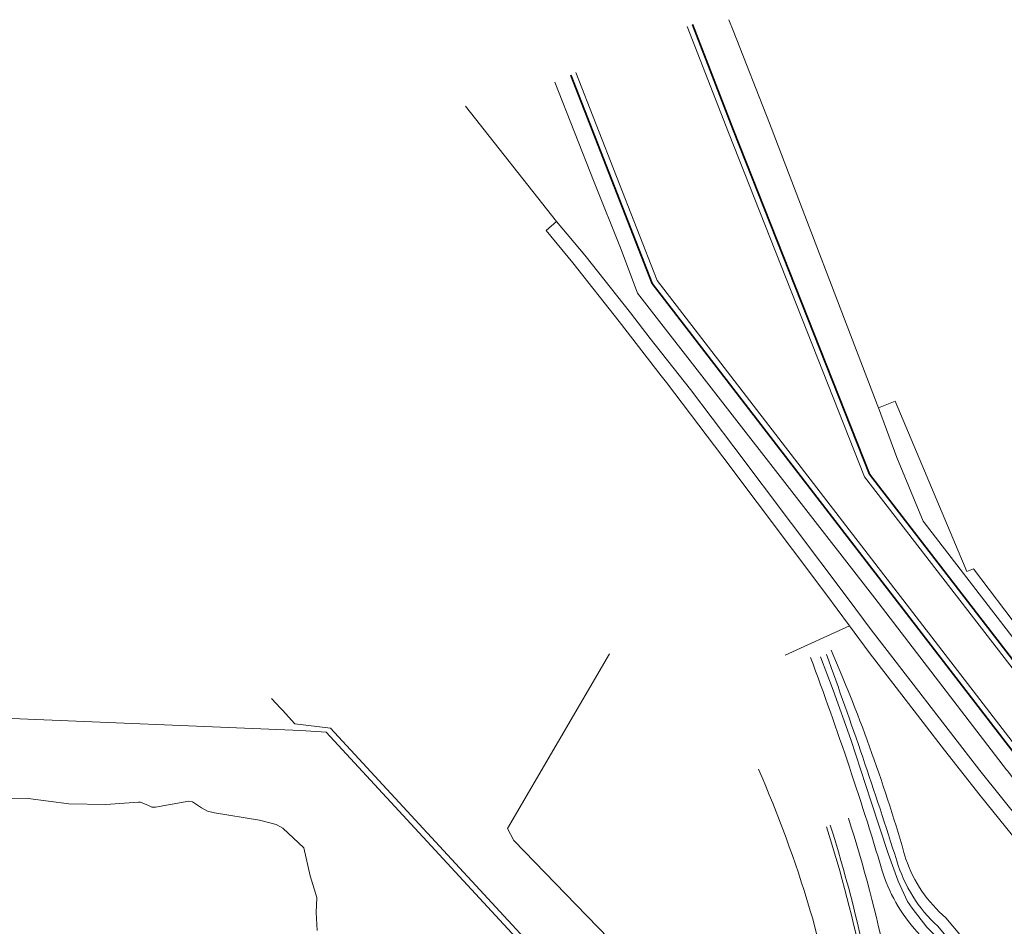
# Model space of a CAD drawing. Header units: metres. Extents: x 152391 to 157968, y 462336 to 467280.
# Tile 104 of 256: x 154045 to 154224, y 464472 to 464636. Entities that reach past the tile are written whole.
import ezdxf

# ---------------------------------------------------------------- set-up
doc = ezdxf.new("R2010")
doc.units = ezdxf.units.M
doc.header["$LTSCALE"] = 0.75
for name, color, linetype, lineweight in [('B-WE-GK-BESCHOEIING-G', 251, 'GK-BESCHOEIING', 35), ('B-WE-GR-BEPLANTING_CULTUUR_BOSPLANTSOEN-GV', 251, 'Continuous', 18), ('B-WE-OG-TERREIN_CULTUURSCHEIDING-GV', 251, 'Continuous', 18), ('B-WE-OG-WATER-GV', 251, 'Continuous', 18), ('B-WE-OG-WATER_SLOOT-GV', 251, 'Continuous', 18), ('B-WE-VH-VERHARDING_ASFALT-GV', 251, 'Continuous', 18), ('B-WE-VH-VERHARDING_BETON-GV', 251, 'Continuous', 18)]:
    doc.layers.add(name, color=color, linetype=linetype, lineweight=lineweight)
doc.linetypes.add('GK-BESCHOEIING', pattern='A,30,-5,[1,NLCS.SHX,S=1,R=0,X=0,Y=0],-5', length=40)

msp = doc.modelspace()

# ---------------------------------------------------------------- linework, layer by layer
at = {"layer": 'B-WE-GK-BESCHOEIING-G'}
for points in [[(154167.46, 464635.58), (154174.93, 464616.34), (154199.65, 464553.84), (154241.23, 464500)], [(154228.36, 464500), (154160.17, 464588.53), (154145.38, 464626.4)]]:
    msp.add_lwpolyline(points, dxfattribs=at)
at = {"layer": 'B-WE-GR-BEPLANTING_CULTUUR_BOSPLANTSOEN-GV'}
msp.add_lwpolyline([(154235.66, 464514.12), (154218.55, 464536.65), (154217.34, 464536.17), (154215.76, 464539.93), (154204.31, 464567.12), (154201.29, 464565.89), (154204.64, 464556.87), (154209.4, 464545.27), (154244.25, 464500.12)], dxfattribs=at)
at = {"layer": 'B-WE-OG-TERREIN_CULTUURSCHEIDING-GV'}
for points in [[(154224.57, 464500.12), (154200.61, 464531.33), (154157.51, 464586.76), (154154.49, 464594.66), (154149.6, 464606.95), (154142.42, 464625.13)], [(154126.21, 464620.72), (154142.77, 464599.77), (154147.91, 464593.68), (154156.19, 464583.19), (154159.79, 464578.53), (154167.1, 464569.26), (154174.99, 464558.83), (154195.97, 464530.93), (154199.81, 464525.81), (154219.7, 464500), (154219.74, 464500), (154231.32, 464485.56)], [(154304.57, 464386.42), (154296.46, 464397.4), (154271.86, 464429.65), (154269.76, 464432.4), (154254.43, 464451.85), (154241.37, 464468.05), (154230.24, 464482.44), (154219.78, 464495.45), (154216.2, 464500), (154213.32, 464503.66), (154199.63, 464521.43), (154196.04, 464526.28), (154184.34, 464520.96)], [(154152.38, 464521.18), (154133.85, 464489.4), (154135.02, 464487.25), (154146.3, 464475.53), (154174.26, 464446.77), (154174.56, 464446.87), (154174.68, 464446.51), (154174.56, 464446.47), (154181.14, 464439.7), (154183.08, 464441.55)], [(154090.93, 464513.08), (154092.56, 464511.31), (154092.91, 464510.93), (154095.17, 464508.48), (154101.64, 464507.69), (154151.57, 464453.69), (154151.42, 464453.55), (154154.58, 464450.13), (154161.19, 464442.99), (154160.94, 464442.15), (154165.23, 464443.64)], [(154170.9, 464445.6), (154174.26, 464446.77), (154146.3, 464475.53), (154135.02, 464487.25), (154133.85, 464489.4)], [(154194.79, 464445.78), (154193.26, 464455.17), (154191.46, 464464.47), (154189.33, 464472.98), (154188.88, 464474.48), (154188.76, 464474.9)], [(154213.55, 464473.16), (154282.62, 464390.9), (154290.82, 464379.36), (154288.92, 464377.9)]]:
    msp.add_lwpolyline(points, dxfattribs=at)
for points in [[(154192.67, 464521.86, -0.03301), (154206.28, 464483.87)], [(154202.37, 464480.45, 0.017149), (154188.94, 464520.53)], [(154188.76, 464474.9, 0.030427), (154179.46, 464500.23)], [(154195.84, 464491.31, -0.052166), (154206.99, 464437.89)], [(154206.28, 464483.87, 0.132578), (154213.55, 464473.16)], [(154209.47, 464469.45, -0.10851), (154202.37, 464480.45)]]:
    msp.add_lwpolyline(points, format="xyb", dxfattribs=at)
at = {"layer": 'B-WE-OG-WATER-GV'}
for points in [[(154166.53, 464635.2), (154174.02, 464615.93), (154198.77, 464553.34), (154240.43, 464499.4), (154240.53, 464499.27), (154245.87, 464492.28), (154263.71, 464469.16), (154299.61, 464422.72), (154306.86, 464407.7), (154307.7, 464408.25), (154300.47, 464423.25), (154246.66, 464492.89), (154241.23, 464500), (154199.65, 464553.84), (154174.93, 464616.34), (154167.46, 464635.58)], [(154240.43, 464499.4), (154198.77, 464553.34), (154174.02, 464615.93), (154166.53, 464635.2)], [(154229.06, 464500.73), (154161.05, 464589.03), (154146.26, 464626.88)], [(154146.26, 464626.88), (154161.05, 464589.03), (154229.06, 464500.73)], [(154145.38, 464626.4), (154160.17, 464588.53), (154228.36, 464500)]]:
    msp.add_lwpolyline(points, dxfattribs=at)
at = {"layer": 'B-WE-OG-WATER_SLOOT-GV'}
for points in [[(154244.25, 464500.12), (154209.4, 464545.27), (154204.64, 464556.87), (154201.29, 464565.89), (154201.06, 464566.53), (154181.48, 464617.63), (154174.88, 464634.48), (154174.11, 464636.47)], [(154167.46, 464635.58), (154174.93, 464616.34), (154199.65, 464553.84), (154241.23, 464500)], [(154142.42, 464625.13), (154149.6, 464606.95), (154154.49, 464594.66), (154157.51, 464586.76), (154200.61, 464531.33), (154224.57, 464500.12), (154224.67, 464500), (154224.76, 464499.88), (154233.44, 464488.38), (154246.3, 464471.69), (154257.29, 464457.6), (154270.35, 464440.65), (154283.74, 464423.06), (154294.27, 464407.65), (154296.5, 464403.96), (154300.64, 464402.44), (154302.72, 464404.36)], [(154302.72, 464404.36), (154300.8, 464406.37), (154298.19, 464405.3), (154297.25, 464406.46), (154298.52, 464408.68), (154295.08, 464413.29), (154264.38, 464453.45), (154249.36, 464472.75), (154228.36, 464500), (154160.17, 464588.53), (154145.38, 464626.4)], [(154279.27, 464388.6), (154257.69, 464416.35), (154241.45, 464436.52), (154234.84, 464444.2), (154224.64, 464455.73), (154218.96, 464461.79), (154215.35, 464466.17), (154210.1, 464471.5), (154207.39, 464474.95), (154206.57, 464476.16), (154204.87, 464479.86), (154203.03, 464484.9), (154199.89, 464494.46), (154196.24, 464505.63), (154193.08, 464514.59), (154190.75, 464520.66)], [(154190.75, 464520.66), (154193.08, 464514.59), (154196.24, 464505.63), (154199.89, 464494.46), (154203.03, 464484.9), (154204.87, 464479.86), (154206.57, 464476.16), (154207.39, 464474.95), (154210.1, 464471.5), (154215.35, 464466.17), (154218.96, 464461.79), (154224.64, 464455.73), (154234.84, 464444.2), (154241.45, 464436.52), (154257.69, 464416.35), (154279.27, 464388.6)], [(154144.36, 464391.22), (154147.95, 464403.66), (154149.65, 464409.03), (154152.44, 464416.21), (154157.34, 464433.7), (154159.79, 464441.36), (154153.87, 464439.3), (154153.74, 464439.66), (154159.93, 464441.81), (154160.2, 464442.64), (154153.92, 464449.52), (154154.58, 464450.13), (154151.42, 464453.55), (154150.76, 464452.94), (154100.85, 464506.94), (154096.29, 464507.27), (154040.78, 464509.52), (154040.68, 464509.41), (154040.19, 464509.43), (154005.84, 464510.89)], [(154099.24, 464470.86), (154099.04, 464474.16), (154099.17, 464476.91), (154097.96, 464480.82), (154096.82, 464485.91), (154092.97, 464489.46), (154091.78, 464490.15), (154088.73, 464490.94), (154080.54, 464492.28), (154079.29, 464492.57), (154078.2, 464493.19), (154076.56, 464494.25), (154075.88, 464494.42), (154069.87, 464493.3), (154069.15, 464493.29), (154068.55, 464493.58), (154067.11, 464494.24), (154066.74, 464494.23), (154060.84, 464493.79), (154054.07, 464493.88), (154046.71, 464494.85), (154040.35, 464494.8)], [(154096.82, 464485.91), (154097.96, 464480.82), (154099.17, 464476.91), (154099.04, 464474.16), (154099.24, 464470.86)], [(154216.52, 464466.33), (154223.77, 464458.11), (154229.48, 464452.22), (154237.42, 464442.99), (154246.02, 464432.89), (154252.22, 464425.26), (154264.12, 464410.43), (154278.51, 464391.95), (154282.56, 464386.91), (154288.92, 464377.9), (154290.82, 464379.36), (154282.62, 464390.9), (154213.55, 464473.16)], [(154212.07, 464471.65), (154216.52, 464466.33)], [(154229.48, 464452.22), (154223.77, 464458.11), (154216.52, 464466.33), (154212.07, 464471.65)]]:
    msp.add_lwpolyline(points, dxfattribs=at)
for points in [[(154206.28, 464483.87, 0.03301), (154192.67, 464521.86)], [(154188.94, 464520.53, -0.017149), (154202.37, 464480.45)], [(154191.82, 464521.04, -0.011671), (154204.62, 464483.55)], [(154204.62, 464483.55, 0.011671), (154191.82, 464521.04)], [(154213.55, 464473.16, -0.132578), (154206.28, 464483.87)], [(154204.62, 464483.55, 0.133988), (154212.07, 464471.65)], [(154212.07, 464471.65, -0.133988), (154204.62, 464483.55)], [(154202.37, 464480.45, 0.10851), (154209.47, 464469.45)]]:
    msp.add_lwpolyline(points, format="xyb", dxfattribs=at)
at = {"layer": 'B-WE-VH-VERHARDING_ASFALT-GV'}
for points in [[(154231.32, 464485.56), (154219.74, 464500), (154219.7, 464500), (154199.81, 464525.81), (154195.97, 464530.93), (154174.99, 464558.83), (154167.1, 464569.26), (154159.79, 464578.53), (154156.19, 464583.19), (154147.91, 464593.68), (154142.77, 464599.77), (154140.85, 464598.15), (154145.71, 464592.27), (154154.13, 464581.57), (154161.78, 464571.74), (154162.73, 464570.48), (154172.98, 464557.01), (154191.93, 464531.85), (154193.81, 464529.31), (154196.04, 464526.28), (154199.63, 464521.43), (154213.32, 464503.66), (154216.2, 464500), (154219.78, 464495.45), (154230.24, 464482.44)], [(154188.76, 464474.9), (154188.88, 464474.48), (154189.33, 464472.98), (154191.46, 464464.47), (154193.26, 464455.17), (154194.79, 464445.78)]]:
    msp.add_lwpolyline(points, dxfattribs=at)
for points in [[(154179.46, 464500.23, -0.030427), (154188.76, 464474.9)], [(154206.99, 464437.89, 0.052166), (154195.84, 464491.31)], [(154202.61, 464437.4, 0.051558), (154191.85, 464489.75)], [(154192.53, 464490.03, -0.050943), (154203.42, 464437.49)]]:
    msp.add_lwpolyline(points, format="xyb", dxfattribs=at)
at = {"layer": 'B-WE-VH-VERHARDING_BETON-GV'}
for points in [[(154191.85, 464489.75, -0.051558), (154202.61, 464437.4)], [(154203.42, 464437.49, 0.050943), (154192.53, 464490.03)]]:
    msp.add_lwpolyline(points, format="xyb", dxfattribs=at)

doc.saveas('drawing.dxf')
